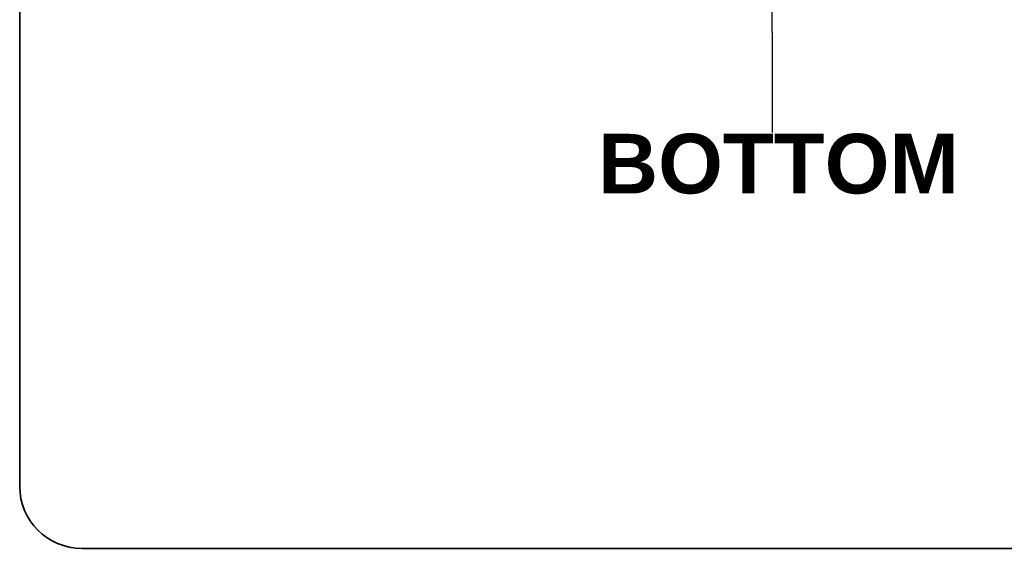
# Model space of a CAD drawing. Header units: inches. Extents: x 0.1 to 95.3, y -11 to 61.8.
# Tile 1 of 18: x 2.5 to 13.8, y 1.5 to 7.5. Entities that reach past the tile are written whole.
import ezdxf

# ---------------------------------------------------------------- set-up
doc = ezdxf.new("R2010")
doc.units = ezdxf.units.IN
doc.header["$LTSCALE"] = 5.707791
doc.header["$MEASUREMENT"] = 0
doc.layers.get('0').update_dxf_attribs({"lineweight": 25})
doc.layers.add('Sketch Geometry(ANSI)', color=7, linetype='Continuous', lineweight=25)
doc.layers.add('Symbols(ANSI)', color=7, linetype='Continuous', lineweight=25)
doc.styles.add('Current-ANSI', font='arial.ttf')
doc.styles.add('Dimension-ANSI', font='arialbd.ttf')

# ---------------------------------------------------------------- blocks, each defined once
blk = doc.blocks.new('Datum Identifier4')
at = {"layer": 'Symbols(ANSI)', "color": 7, "linetype": 'Continuous', "lineweight": 25}
for p, q in [((1.9513, 1.2926), (1.9513, 1.3911)), ((1.9513, 1.2926), (1.9513, 1.2751)), ((1.9513, 1.2751), (1.9513, 1.0911))]:
    blk.add_line(p, q, dxfattribs=at)
at = {"layer": 'Symbols(ANSI)', "color": 7, "insert": (1.6009, 0.967), "char_height": 0.12, "attachment_point": 7, "style": 'Dimension-ANSI'}
blk.add_mtext('BOTTOM', dxfattribs=at)
blk = doc.blocks.new('Borders 1_EXM - B (Inch)')
at = {"layer": 'Sketch Geometry(ANSI)', "linetype": 'Continuous', "lineweight": 35}
for p, q in [((0.4375, 10.5665), (0.4375, 0.3795)), ((0.5625, 0.2545), (16.4375, 0.2545))]:
    blk.add_line(p, q, dxfattribs=at)
blk.add_arc((0.5625, 0.3795), 0.125, 180, 270, dxfattribs=at)
at = {"layer": 'Symbols(ANSI)', "color": 7, "style": 'Current-ANSI'}
blk.add_attdef('FILENAME_AND_PATH_001', (6.2084, 10.718), '', height=0.09, dxfattribs=at)

msp = doc.modelspace()

# ---------------------------------------------------------------- block references
at = {"xscale": 5.707790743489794, "yscale": 5.707790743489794, "zscale": 5.707790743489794}
msp.add_blockref('Borders 1_EXM - B (Inch)', (0, 0), dxfattribs=at)
at = {"layer": 'Symbols(ANSI)', "xscale": 5.707790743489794, "yscale": 5.707790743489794, "zscale": 5.707790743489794}
msp.add_blockref('Datum Identifier4', (0, 0), dxfattribs=at)

doc.saveas('drawing.dxf')
